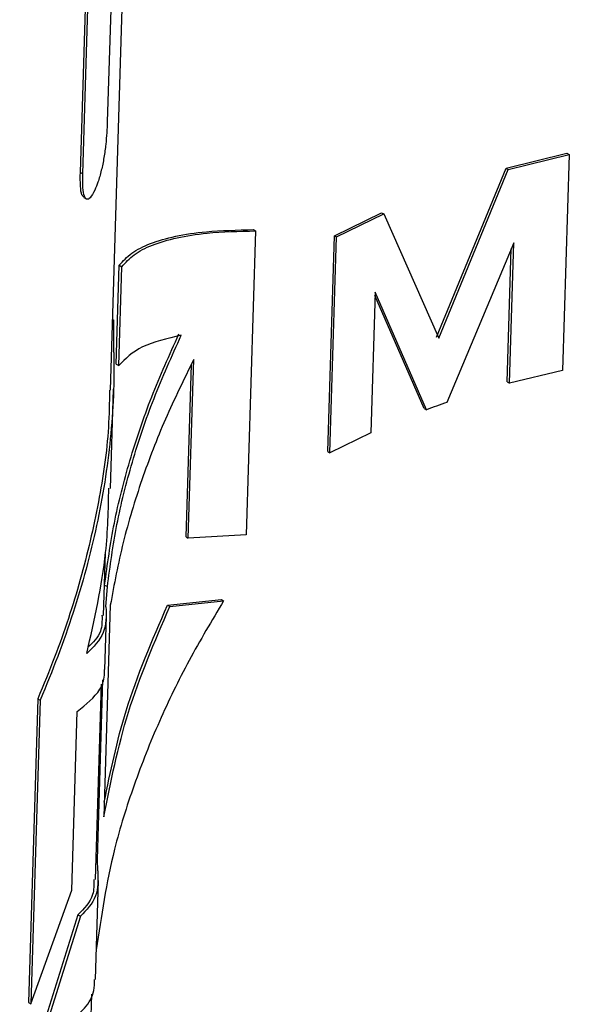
# Paper-space layout '1012-790 Hybird Padfoot' of a CAD drawing. Header units: millimetres. Extents: x 51 to 2966, y 67 to 3970.
# Tile 100 of 110: x 2432 to 2468, y 2843 to 2908. Entities that reach past the tile are written whole.
import ezdxf

# ---------------------------------------------------------------- set-up
doc = ezdxf.new("R2010")
doc.units = ezdxf.units.MM

psp = doc.layouts.new('1012-790 Hybird Padfoot')

# ---------------------------------------------------------------- linework, layer by layer
at = {"color": 7, "linetype": 'Continuous', "lineweight": 25}
for p, q in [((2435.693, 2897.685), (2436.235, 2915.302)), ((2435.852, 2897.593), (2436.394, 2915.21)), ((2437.681, 2883.336), (2438.558, 2911.825)), ((2437.694, 2908.428), (2437.467, 2901.031)), ((2463.729, 2897.966), (2467.741, 2898.962)), ((2463.879, 2897.88), (2467.896, 2898.872)), ((2467.896, 2898.872), (2467.458, 2884.643)), ((2467.741, 2898.962), (2467.896, 2898.872)), ((2435.693, 2897.685), (2435.852, 2897.593)), ((2459.15, 2886.84), (2463.729, 2897.966)), ((2459.295, 2886.756), (2463.879, 2897.88)), ((2463.729, 2897.966), (2463.879, 2897.88)), ((2435.918, 2896.03), (2436.078, 2895.938)), ((2452.422, 2893.518), (2455.533, 2895.033)), ((2452.564, 2893.436), (2455.675, 2894.951)), ((2455.533, 2895.033), (2455.675, 2894.951)), ((2455.675, 2894.951), (2459.295, 2886.756)), ((2447.239, 2893.832), (2446.623, 2873.815)), ((2447.097, 2893.915), (2447.239, 2893.832)), ((2451.984, 2879.289), (2452.422, 2893.518)), ((2452.126, 2879.207), (2452.564, 2893.436)), ((2452.422, 2893.518), (2452.564, 2893.436)), ((2464.235, 2893.056), (2459.836, 2882.53)), ((2463.8, 2883.878), (2464.07, 2892.661)), ((2463.95, 2883.792), (2464.235, 2893.056)), ((2438.049, 2885.054), (2438.25, 2891.568)), ((2438.225, 2884.953), (2438.425, 2891.467)), ((2438.25, 2891.568), (2438.425, 2891.467)), ((2455.1, 2889.796), (2454.815, 2880.532)), ((2458.344, 2882.131), (2455.093, 2889.569)), ((2458.489, 2882.048), (2455.1, 2889.796)), ((2437.824, 2887.987), (2437.904, 2887.941)), ((2437.893, 2885.812), (2437.904, 2887.941)), ((2442.803, 2873.595), (2443.165, 2885.361)), ((2438.049, 2885.054), (2438.225, 2884.953)), ((2442.655, 2873.68), (2443.004, 2885.023)), ((2467.458, 2884.643), (2463.95, 2883.792)), ((2463.8, 2883.878), (2463.95, 2883.792)), ((2437.682, 2876.869), (2437.883, 2883.399)), ((2458.344, 2882.131), (2458.489, 2882.048)), ((2454.815, 2880.532), (2452.126, 2879.207)), ((2451.984, 2879.289), (2452.126, 2879.207)), ((2442.655, 2873.68), (2442.803, 2873.595)), ((2446.623, 2873.815), (2442.803, 2873.595)), ((2437.224, 2868.499), (2437.35, 2872.603)), ((2437.291, 2870.498), (2437.476, 2870.392)), ((2437.378, 2869.068), (2437.476, 2870.392)), ((2437.665, 2869.161), (2437.236, 2855.224)), ((2441.429, 2869.16), (2444.984, 2869.534)), ((2441.429, 2869.16), (2441.579, 2869.073)), ((2441.579, 2869.073), (2445.127, 2869.451)), ((2444.984, 2869.534), (2445.127, 2869.451)), ((2437.315, 2864.938), (2437.422, 2868.433)), ((2436.688, 2851.085), (2437.084, 2863.96)), ((2436.816, 2852.405), (2437.18, 2864.249)), ((2432.89, 2863.008), (2432.274, 2842.991)), ((2433.042, 2862.921), (2432.426, 2842.904)), ((2432.89, 2863.008), (2433.042, 2862.921)), ((2435.131, 2850.397), (2435.493, 2862.163)), ((2436.73, 2852.454), (2436.816, 2852.405)), ((2436.842, 2851.656), (2436.816, 2852.405)), ((2436.686, 2844.497), (2436.886, 2851.019)), ((2432.426, 2842.904), (2435.131, 2850.397)), ((2435.527, 2848.767), (2433.135, 2841.093)), ((2435.695, 2848.671), (2433.29, 2841.004)), ((2435.527, 2848.767), (2435.695, 2848.671)), ((2431.699, 2688.97), (2436.456, 2843.538)), ((2432.274, 2842.991), (2432.426, 2842.904))]:
    psp.add_line(p, q, dxfattribs=at)
for points, knots in [([(2437.467, 2901.031), (2437.445, 2900.553), (2437.412, 2899.822), (2437.254, 2898.655), (2437.076, 2897.79), (2436.866, 2897.04), (2436.712, 2896.682), (2436.639, 2896.513)], [0, 0, 0, 0, 0.320025, 0.488792, 0.657424, 0.838584, 1, 1, 1, 1]), ([(2435.93, 2896.048), (2435.882, 2896.09), (2435.765, 2896.192), (2435.682, 2896.787), (2435.689, 2897.373), (2435.693, 2897.685)], [0, 0, 0, 0, 0.2464216, 0.5994746, 1, 1, 1, 1]), ([(2436.639, 2896.513), (2436.535, 2896.32), (2436.353, 2895.976), (2436.108, 2895.869), (2435.933, 2896.093), (2435.839, 2896.688), (2435.847, 2897.279), (2435.852, 2897.593)], [0, 0, 0, 0, 0.222328, 0.393697, 0.565498, 0.769244, 1, 1, 1, 1]), ([(2438.25, 2891.568), (2438.501, 2891.846), (2439.005, 2892.401), (2440.271, 2893.032), (2441.914, 2893.505), (2444.11, 2893.847), (2446.024, 2893.89), (2447.097, 2893.915)], [0, 0, 0, 0, 0.1861402, 0.3722944, 0.5640456, 0.7558086, 1, 1, 1, 1]), ([(2438.425, 2891.467), (2438.67, 2891.743), (2439.159, 2892.297), (2440.397, 2892.929), (2442.006, 2893.405), (2444.197, 2893.759), (2446.134, 2893.806), (2447.239, 2893.832)], [0, 0, 0, 0, 0.184193, 0.368402, 0.558097, 0.747805, 1, 1, 1, 1]), ([(2437.291, 2870.498), (2437.478, 2871.859), (2437.851, 2874.581), (2438.916, 2878.729), (2440.316, 2882.901), (2441.565, 2885.664), (2442.189, 2887.046)], [0, 0, 0, 0, 0.246171, 0.49237, 0.746176, 1, 1, 1, 1]), ([(2437.476, 2870.392), (2437.657, 2871.753), (2438.021, 2874.477), (2439.077, 2878.63), (2440.469, 2882.808), (2441.715, 2885.576), (2442.339, 2886.959)], [0, 0, 0, 0, 0.246121, 0.492268, 0.746125, 1, 1, 1, 1]), ([(2442.339, 2886.959), (2441.408, 2886.738), (2439.528, 2886.291), (2438.662, 2885.402), (2438.225, 2884.953)], [0, 0, 0, 0, 0.495235, 1, 1, 1, 1]), ([(2437.893, 2885.812), (2437.937, 2883.925), (2437.857, 2882.031), (2437.475, 2878.234), (2437.172, 2876.33), (2436.351, 2872.511), (2435.835, 2870.597), (2434.593, 2866.759), (2433.865, 2864.83), (2433.042, 2862.921)], [0, 0, 0, 0, 0.25, 0.25, 0.5, 0.5, 0.75, 0.75, 1, 1, 1, 1]), ([(2443.165, 2885.361), (2442.52, 2884.055), (2441.23, 2881.442), (2439.689, 2877.406), (2438.436, 2873.302), (2437.922, 2870.542), (2437.665, 2869.161)], [0, 0, 0, 0, 0.246553, 0.4930867, 0.7465564, 1, 1, 1, 1]), ([(2437.616, 2883.338), (2437.603, 2882.525), (2437.565, 2880.099), (2436.936, 2875.916), (2435.766, 2870.851), (2434.344, 2866.518), (2433.268, 2863.921), (2432.89, 2863.008)], [0, 0, 0, 0, 0.121837, 0.363416, 0.613855, 0.864322, 1, 1, 1, 1]), ([(2436.113, 2865.988), (2436.62, 2868.214), (2437.455, 2871.879), (2437.538, 2875.466), (2437.57, 2876.874)], [0, 0, 0, 0, 0.607407, 1, 1, 1, 1]), ([(2445.127, 2869.451), (2444.349, 2868.148), (2442.793, 2865.543), (2440.828, 2861.479), (2439.179, 2857.321), (2437.61, 2852.286), (2437.069, 2848.671), (2436.739, 2846.466)], [0, 0, 0, 0, 0.176654, 0.353303, 0.534849, 0.716383, 1, 1, 1, 1]), ([(2437.266, 2856.19), (2437.678, 2858.2), (2438.571, 2862.558), (2440.428, 2866.849), (2441.429, 2869.16)], [0, 0, 0, 0, 0.461325, 1, 1, 1, 1]), ([(2437.378, 2869.068), (2437.394, 2868.471), (2437.428, 2867.267), (2436.554, 2866.416), (2436.113, 2865.988)], [0, 0, 0, 0, 0.496107, 1, 1, 1, 1]), ([(2437.117, 2868.503), (2437.123, 2868.135), (2437.137, 2867.307), (2436.528, 2866.72), (2436.189, 2866.394)], [0, 0, 0, 0, 0.444177, 1, 1, 1, 1]), ([(2437.236, 2855.224), (2437.695, 2857.525), (2438.623, 2862.177), (2440.587, 2866.759), (2441.579, 2869.073)], [0, 0, 0, 0, 0.4947075, 1, 1, 1, 1]), ([(2435.493, 2862.163), (2436.063, 2862.619), (2436.925, 2863.308), (2437.302, 2864.324), (2437.282, 2864.808), (2437.277, 2864.939)], [0, 0, 0, 0, 0.58804, 0.888142, 1, 1, 1, 1]), ([(2436.842, 2851.656), (2436.861, 2851.081), (2436.899, 2849.923), (2436.098, 2849.09), (2435.695, 2848.671)], [0, 0, 0, 0, 0.496393, 1, 1, 1, 1]), ([(2436.588, 2851.089), (2436.59, 2850.746), (2436.595, 2849.833), (2435.937, 2849.177), (2435.527, 2848.767)], [0, 0, 0, 0, 0.376191, 1, 1, 1, 1]), ([(2433.29, 2841.004), (2433.849, 2841.225), (2434.966, 2841.668), (2436.04, 2842.607), (2436.632, 2843.539), (2436.618, 2844.252), (2436.614, 2844.499)], [0, 0, 0, 0, 0.279199, 0.558374, 0.847148, 1, 1, 1, 1])]:
    psp.add_open_spline(points, degree=3, knots=knots, dxfattribs=at)
psp.add_open_spline([(2459.836, 2882.53), (2459.382, 2882.374), (2458.933, 2882.213), (2458.489, 2882.048)], degree=3, dxfattribs=at)

doc.saveas('drawing.dxf')
